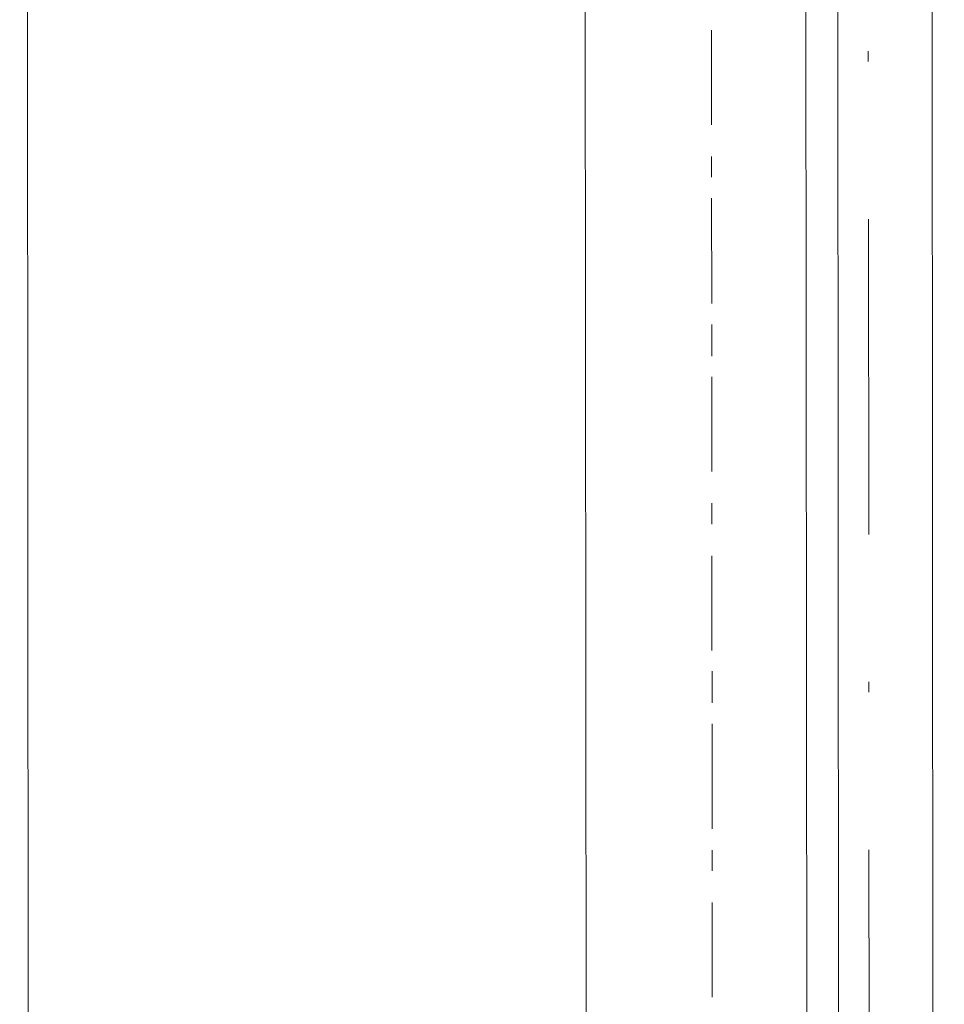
# Model space of a CAD drawing. Header units: inches. Extents: x -5850 to 5646, y 8947 to 13007.
# Tile 223 of 256: x -4050 to -4013, y 11013 to 11052. Entities that reach past the tile are written whole.
import ezdxf

# ---------------------------------------------------------------- set-up
doc = ezdxf.new("R2010")
doc.units = ezdxf.units.IN
doc.header["$MEASUREMENT"] = 0
doc.layers.add('at_Entity', color=7, linetype='Continuous')

msp = doc.modelspace()

# ---------------------------------------------------------------- linework, layer by layer
at = {"layer": 'at_Entity', "color": 7, "lineweight": 20}
for p, q in [((-4049.504, 10500.299), (-4050.306, 11398.32)), ((-4018.275, 10561.155), (-4019.022, 11398.348)), ((-4018.221, 10500.327), (-4019.022, 11398.348)), ((-4013.948, 11398.352), (-4013.146, 10500.332)), ((-4013.146, 10500.332), (-4013.948, 11398.352)), ((-4027.141, 10561.147), (-4027.826, 11328.222)), ((-4016.938, 10500.328), (-4017.677, 11328.231))]:
    msp.add_line(p, q, dxfattribs=at)
at = {"layer": 'at_Entity', "color": 3, "lineweight": 20}
for p, q in [((-4022.505, 11051.976), (-4022.502, 11048.179)), ((-4016.203, 11050.716), (-4016.203, 11051.14)), ((-4022.501, 11046.907), (-4022.5, 11046.065)), ((-4022.499, 11045.223), (-4022.495, 11040.996)), ((-4016.186, 11031.706), (-4016.197, 11044.381)), ((-4022.495, 11040.154), (-4022.493, 11038.883)), ((-4022.493, 11038.041), (-4022.489, 11034.238)), ((-4022.488, 11032.972), (-4022.487, 11032.124)), ((-4022.486, 11030.858), (-4022.483, 11027.055)), ((-4022.482, 11026.213), (-4022.481, 11024.947)), ((-4016.18, 11025.371), (-4016.18, 11025.795)), ((-4022.48, 11024.1), (-4022.476, 11019.878)), ((-4022.476, 11019.031), (-4022.475, 11018.189)), ((-4016.163, 11006.367), (-4016.174, 11019.036)), ((-4022.474, 11016.917), (-4022.47, 11013.12))]:
    msp.add_line(p, q, dxfattribs=at)

doc.saveas('drawing.dxf')
